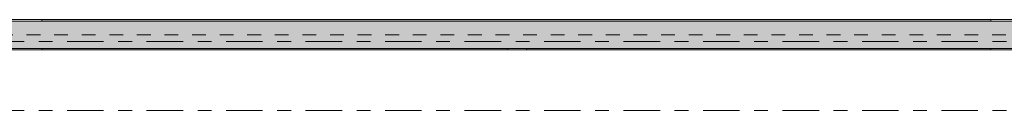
# Model space of a CAD drawing. Header units: metres. Extents: x -3.6 to 65.4, y -11 to 16.8.
# Tile 168 of 178: x 54.53 to 61.668, y 5.35 to 6.01. Entities that reach past the tile are written whole.
import ezdxf

# ---------------------------------------------------------------- set-up
doc = ezdxf.new("R2010")
doc.units = ezdxf.units.M
doc.header["$MEASUREMENT"] = 0
doc.linetypes.add('Achse', pattern=[0.2, 0.1, -0.05, 0, -0.05])
doc.linetypes.add('Strichlinie doppelt', pattern=[0.546806, 0.264583, -0.105833, 0.070556, -0.105833])
doc.layers.add('451 - Universal.Achsen Raster', color=7, linetype='Continuous')
doc.layers.add('608 - Struktur.Träger', color=7, linetype='Continuous')
pattern_1 = [(45, (0, 0), (-0.01767767, 0.01767767), [0, -0.025])]

msp = doc.modelspace()

# ---------------------------------------------------------------- hatches: boundary and pattern name
at = {"layer": '608 - Struktur.Träger', "linetype": 'Continuous', "lineweight": 0, "true_color": 0x000000}
h = msp.add_hatch(dxfattribs=at)
h.set_pattern_fill('Beton__Stahlbeton_0001', color=18, style=0, pattern_type=2)
h.set_pattern_definition([(45, (0, 0), (-0.08485281, 0.08485281), []), (45, (-0.04243, 0.04243), (-0.08485281, 0.08485281), [0.09, -0.03])])
h.paths.add_polyline_path([(0.69, 6), (0.38, 6), (0.38, 5.8), (0.69, 5.8), (7.57, 5.8), (7.89, 5.8), (11.17, 5.8), (11.49, 5.8), (18.37, 5.8), (18.69, 5.8), (22.06, 5.8), (22.19, 5.8), (25.57, 5.8), (25.89, 5.8), (32.77, 5.8), (33.09, 5.8), (36.465, 5.8), (36.605, 5.8), (39.97, 5.8), (40.29, 5.8), (47.17, 5.8), (47.49, 5.8), (50.85, 5.8), (51.02, 5.8), (54.37, 5.8), (54.69, 5.8), (58.07, 5.8), (58.205, 5.8), (61.57, 5.8), (61.88, 5.8), (61.88, 6), (61.57, 6), (54.69, 6), (54.37, 6), (50.9625, 6), (50.8975, 6), (47.49, 6), (47.17, 6), (40.29, 6), (39.97, 6), (33.09, 6), (25.57, 6), (18.69, 6), (18.37, 6), (14.945, 6), (14.88, 6), (11.49, 6), (11.17, 6), (7.89, 6), (7.57, 6)])
h = msp.add_hatch(dxfattribs=at)
h.set_pattern_fill('Gips_0001', color=18, style=0, pattern_type=2)
h.set_pattern_definition(pattern_1)
h.paths.add_polyline_path([(54.69, 6.01), (54.69, 6), (61.57, 6), (61.57, 6.01)])
h = msp.add_hatch(dxfattribs=at)
h.set_pattern_fill('Gips_0001', color=18, style=0, pattern_type=2)
h.set_pattern_definition(pattern_1)
h.paths.add_polyline_path([(58.07, 5.8), (54.69, 5.8), (54.69, 5.79), (58.07, 5.79)])
h = msp.add_hatch(dxfattribs=at)
h.set_pattern_fill('Gips_0001', color=18, style=0, pattern_type=2)
h.set_pattern_definition(pattern_1)
h.paths.add_polyline_path([(61.57, 5.8), (58.205, 5.8), (58.205, 5.79), (61.57, 5.79)])

# ---------------------------------------------------------------- linework, layer by layer
at = {"layer": '451 - Universal.Achsen Raster', "color": 160, "linetype": 'Strichlinie doppelt', "lineweight": 9, "true_color": 0x3232ff}
for p, q in [((64.935, 5.85), (-3.175, 5.85)), ((64.935, 5.35), (-3.175, 5.35))]:
    msp.add_line(p, q, dxfattribs=at)
at = {"layer": '608 - Struktur.Träger', "color": 7, "linetype": 'Continuous', "lineweight": 13}
for p, q in [((0.38, 6.01), (61.88, 6.01)), ((54.69, 6), (54.37, 6)), ((61.57, 6), (54.69, 6)), ((61.88, 6), (61.57, 6)), ((0.38, 5.79), (61.88, 5.79))]:
    msp.add_line(p, q, dxfattribs=at)
at = {"layer": '608 - Struktur.Träger', "color": 7, "linetype": 'Continuous', "lineweight": 5}
for p, q in [((54.69, 6.01), (54.69, 6)), ((61.57, 6.01), (54.69, 6.01)), ((61.57, 6.01), (61.57, 6)), ((54.69, 5.8), (54.69, 5.79)), ((58.07, 5.79), (54.69, 5.79)), ((58.07, 5.8), (58.07, 5.79)), ((58.205, 5.8), (58.205, 5.79)), ((61.57, 5.79), (58.205, 5.79)), ((61.57, 5.8), (61.57, 5.79))]:
    msp.add_line(p, q, dxfattribs=at)
at = {"layer": '608 - Struktur.Träger', "color": 7, "linetype": 'Achse', "lineweight": 9}
msp.add_line((0.38, 5.9), (61.88, 5.9), dxfattribs=at)
at = {"layer": '608 - Struktur.Träger', "color": 7, "linetype": 'Continuous', "lineweight": 13, "flags": 128}
msp.add_lwpolyline([(61.88, 5.8), (61.57, 5.8), (58.205, 5.8), (58.07, 5.8), (54.69, 5.8), (54.37, 5.8), (51.02, 5.8), (50.85, 5.8), (47.49, 5.8), (47.17, 5.8), (40.29, 5.8), (39.97, 5.8), (36.605, 5.8), (36.465, 5.8), (33.09, 5.8), (32.77, 5.8), (25.89, 5.8)], dxfattribs=at)

doc.saveas('drawing.dxf')
